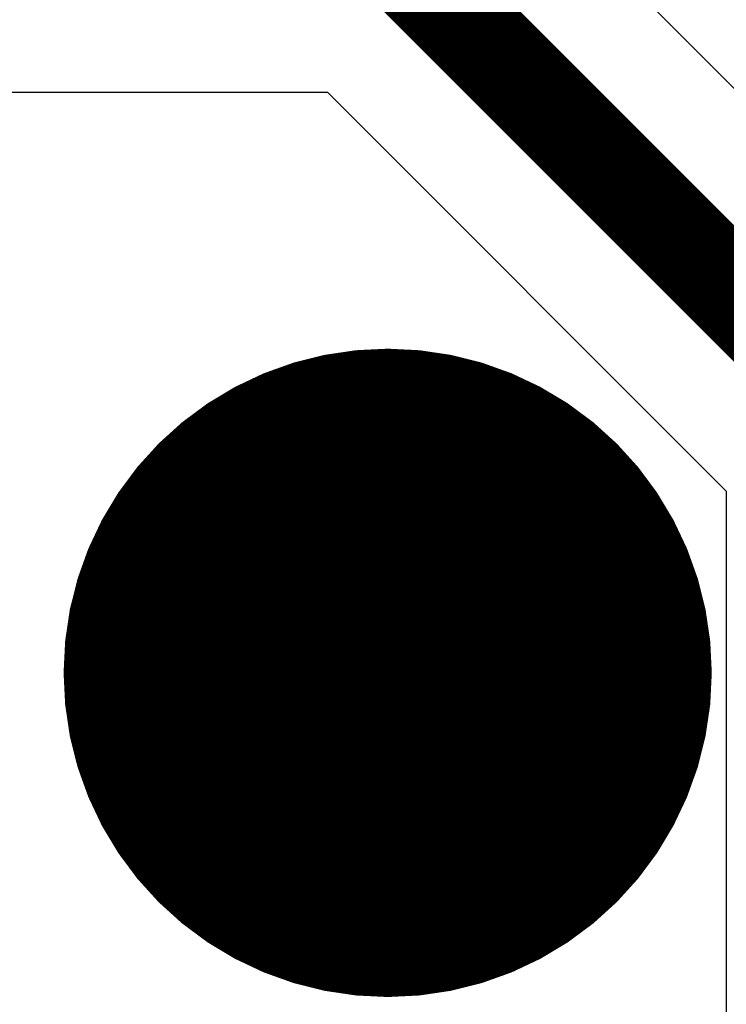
# Model space of a CAD drawing. Extents: x -1.5 to 9, y -3 to 5.
# Tile 156 of 256: x 0.912 to 0.985, y 2.8657 to 2.9675. Entities that reach past the tile are written whole.
import ezdxf

# ---------------------------------------------------------------- set-up
doc = ezdxf.new("R2010")
doc.units = 0
doc.layers.get('0').update_dxf_attribs({"linetype": 'CONTINUOUS'})
for name, color, linetype in [('qfn16-30-34-a_copper_signal_1', 1, 'CONTINUOUS'), ('qfn16-30-34-a_copper_signal_2', 1, 'CONTINUOUS'), ('qfn16-30-34-a_copper_signal_bot', 5, 'CONTINUOUS'), ('qfn16-30-34-a_copper_signal_top', 1, 'CONTINUOUS'), ('qfn16-30-34-a_drawing_1', 1, 'CONTINUOUS'), ('qfn16-30-34-a_drillmap_1', 1, 'CONTINUOUS'), ('qfn16-30-34-a_pth_drill', 1, 'CONTINUOUS'), ('qfn16-30-34-a_soldermask_bot', 1, 'CONTINUOUS'), ('qfn16-30-34-a_soldermask_top', 1, 'CONTINUOUS')]:
    doc.layers.add(name, color=color, linetype=linetype)

# ---------------------------------------------------------------- blocks, each defined once
blk = doc.blocks.new('D24')
at = {"const_width": 0.0325}
blk.add_lwpolyline([(-0.01625, 0, 1), (0.01625, 0, 1)], format="xyb", close=True, dxfattribs=at)
blk = doc.blocks.new('D38')
at = {"const_width": 0.0335}
blk.add_lwpolyline([(-0.01675, 0, 1), (0.01675, 0, 1)], format="xyb", close=True, dxfattribs=at)
blk = doc.blocks.new('D60')
at = {"const_width": 0.0225}
blk.add_lwpolyline([(-0.01125, 0, 1), (0.01125, 0, 1)], format="xyb", close=True, dxfattribs=at)
blk = doc.blocks.new('D69')
at = {"const_width": 0.001667}
blk.add_lwpolyline([(-0.000833, 0, 1), (0.000833, 0, 1)], format="xyb", close=True, dxfattribs=at)
blk = doc.blocks.new('D44')
at = {"const_width": 0.0025}
blk.add_lwpolyline([(-0.00125, 0, 1), (0.00125, 0, 1)], format="xyb", close=True, dxfattribs=at)

msp = doc.modelspace()

# ---------------------------------------------------------------- linework, layer by layer
at = {"layer": 'qfn16-30-34-a_copper_signal_2', "color": 1}
for points in [[(1.010607, 2.935607), (0.960607, 2.985607)], [(0.625, 2.96), (0.943787, 2.96), (0.985, 2.918787), (0.985, 2.13211)]]:
    msp.add_lwpolyline(points, dxfattribs=at)
at = {"layer": 'qfn16-30-34-a_copper_signal_2', "color": 1, "const_width": 0.01}
msp.add_lwpolyline([(0.95, 2.975), (1, 2.925)], dxfattribs=at)
at = {"layer": 'qfn16-30-34-a_copper_signal_top', "color": 1}
for points in [[(1.010607, 2.935607), (0.960607, 2.985607)], [(0.588725, 2.917511), (0.631213, 2.96), (0.943787, 2.96), (0.985, 2.918787)], [(0.985, 2.918787), (0.985, 2.134293)]]:
    msp.add_lwpolyline(points, dxfattribs=at)
at = {"layer": 'qfn16-30-34-a_copper_signal_top', "color": 1, "const_width": 0.01}
msp.add_lwpolyline([(0.95, 2.975), (1, 2.925)], dxfattribs=at)
at = {"layer": 'qfn16-30-34-a_drawing_1', "color": 1, "const_width": 0.003}
for points in [[(0.957774, 2.913328), (0.946667, 2.913328)], [(0.946667, 2.913328), (0.95222, 2.913328)], [(0.95222, 2.913328), (0.95222, 2.885559)], [(0.941113, 2.880006), (0.935559, 2.885559)], [(0.95222, 2.885559), (0.946667, 2.880006)], [(0.946667, 2.880006), (0.941113, 2.880006)]]:
    msp.add_lwpolyline(points, dxfattribs=at)
at = {"layer": 'qfn16-30-34-a_drillmap_1', "color": 1, "const_width": 0.005}
for points in [[(0.95, 2.8775), (0.95, 2.9225)], [(0.9275, 2.9), (0.9725, 2.9)]]:
    msp.add_lwpolyline(points, dxfattribs=at)

# ---------------------------------------------------------------- block references
at = {"layer": 'qfn16-30-34-a_copper_signal_1'}
msp.add_blockref('D24', (0.95, 2.9), dxfattribs=at)
at = {"layer": 'qfn16-30-34-a_copper_signal_2'}
msp.add_blockref('D24', (0.95, 2.9), dxfattribs=at)
at = {"layer": 'qfn16-30-34-a_copper_signal_bot'}
msp.add_blockref('D24', (0.95, 2.9), dxfattribs=at)
at = {"layer": 'qfn16-30-34-a_copper_signal_top'}
msp.add_blockref('D24', (0.95, 2.9), dxfattribs=at)
at = {"layer": 'qfn16-30-34-a_drawing_1'}
for p in [(0.946667, 2.913328), (0.95222, 2.913328), (0.957774, 2.913328), (0.935559, 2.885559), (0.95222, 2.885559), (0.941113, 2.880006), (0.946667, 2.880006)]:
    msp.add_blockref('D69', p, dxfattribs=at)
at = {"layer": 'qfn16-30-34-a_drillmap_1'}
for p in [(0.95, 2.9225), (0.9275, 2.9), (0.9725, 2.9), (0.95, 2.8775)]:
    msp.add_blockref('D44', p, dxfattribs=at)
at = {"layer": 'qfn16-30-34-a_pth_drill'}
msp.add_blockref('D60', (0.95, 2.9), dxfattribs=at)
at = {"layer": 'qfn16-30-34-a_soldermask_bot'}
msp.add_blockref('D38', (0.95, 2.9), dxfattribs=at)
at = {"layer": 'qfn16-30-34-a_soldermask_top'}
msp.add_blockref('D38', (0.95, 2.9), dxfattribs=at)

doc.saveas('drawing.dxf')
